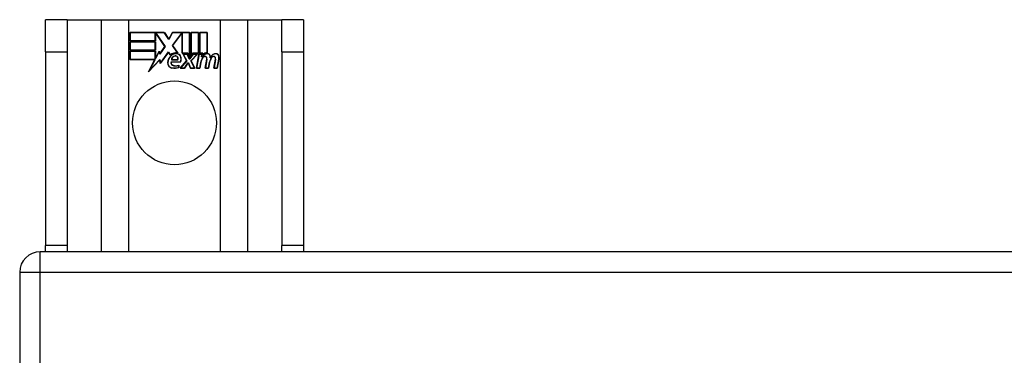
# Model space of a CAD drawing. Header units: inches. Extents: x 56.1 to 140.1, y 40.7 to 61.
# Tile 12 of 89: x 56.1 to 60.8, y 59.4 to 61. Entities that reach past the tile are written whole.
import ezdxf

# ---------------------------------------------------------------- set-up
doc = ezdxf.new("R2010")
doc.units = ezdxf.units.IN
doc.header["$MEASUREMENT"] = 0
doc.layers.add('Visible Edges(ANSI)', color=7, linetype='Continuous', lineweight=25)
doc.layers.add('Visible Tangent Edges(ANSI)', color=7, linetype='Continuous', lineweight=25)

msp = doc.modelspace()

# ---------------------------------------------------------------- linework, layer by layer
at = {"layer": 'Visible Edges(ANSI)'}
for p, q in [((56.2928, 60.9929), (56.1878, 60.9929)), ((56.1878, 60.8369), (56.1878, 60.9929)), ((56.2928, 60.9929), (56.2928, 60.8369)), ((56.2928, 60.9929), (56.457, 60.9929)), ((56.457, 60.9929), (56.5916, 60.9929)), ((56.5916, 60.9929), (57.034, 60.9929)), ((57.034, 60.9929), (57.1686, 60.9929)), ((57.1686, 60.9929), (57.3328, 60.9929)), ((57.3328, 60.8369), (57.3328, 60.9929)), ((57.4378, 60.9929), (57.3328, 60.9929)), ((57.4378, 60.9929), (57.4378, 60.8369)), ((56.5966, 60.9309), (56.7638, 60.9309)), ((56.5966, 60.8907), (56.5966, 60.9309)), ((56.5973, 60.9301), (56.5973, 60.8915)), ((56.7634, 60.9301), (56.5973, 60.9301)), ((56.7192, 60.8915), (56.7192, 60.926)), ((56.7192, 60.926), (56.7237, 60.926)), ((56.72, 60.9252), (56.72, 60.8907)), ((56.7233, 60.9252), (56.72, 60.9252)), ((56.7661, 60.863), (56.7233, 60.9252)), ((56.7237, 60.926), (56.767, 60.863)), ((56.7859, 60.8968), (56.7634, 60.9301)), ((56.7638, 60.9309), (56.7859, 60.8982)), ((56.7859, 60.8982), (56.8032, 60.9309)), ((56.8037, 60.9301), (56.7859, 60.8968)), ((56.8027, 60.8681), (56.8459, 60.926)), ((56.8032, 60.9309), (56.8868, 60.9309)), ((56.8463, 60.9252), (56.8036, 60.868)), ((56.8861, 60.9301), (56.8037, 60.9301)), ((56.8459, 60.926), (56.8501, 60.926)), ((56.8493, 60.9252), (56.8463, 60.9252)), ((56.8493, 60.8298), (56.8493, 60.9252)), ((56.8501, 60.926), (56.8501, 60.8305)), ((56.8861, 60.8114), (56.8861, 60.9301)), ((56.8868, 60.9309), (56.8868, 60.8077)), ((56.8921, 60.8169), (56.8921, 60.9309)), ((56.8921, 60.9309), (56.9292, 60.9309)), ((56.8928, 60.9301), (56.8928, 60.8192)), ((56.9285, 60.9301), (56.8928, 60.9301)), ((56.9285, 60.8305), (56.9285, 60.9301)), ((56.9292, 60.9309), (56.9292, 60.8298)), ((56.9345, 60.8298), (56.9345, 60.9309)), ((56.9345, 60.9309), (56.9716, 60.9309)), ((56.9352, 60.9301), (56.9352, 60.8305)), ((56.9708, 60.9301), (56.9352, 60.9301)), ((56.9708, 60.8322), (56.9708, 60.9301)), ((56.9716, 60.9309), (56.9716, 60.8315)), ((56.72, 60.8907), (56.5966, 60.8907)), ((56.5966, 60.8454), (56.5966, 60.8855)), ((56.5966, 60.8855), (56.72, 60.8855)), ((56.5973, 60.8915), (56.7192, 60.8915)), ((56.5973, 60.8847), (56.5973, 60.8461)), ((56.7192, 60.8847), (56.5973, 60.8847)), ((56.7192, 60.8461), (56.7192, 60.8847)), ((56.72, 60.8855), (56.72, 60.8454)), ((56.8278, 60.8318), (56.8027, 60.8681)), ((56.8036, 60.868), (56.8295, 60.8307)), ((56.1878, 60.8369), (56.1878, 59.8989)), ((56.2928, 60.8369), (56.2928, 59.8989)), ((56.72, 60.8454), (56.5966, 60.8454)), ((56.5966, 60.8397), (56.72, 60.8397)), ((56.5966, 60.7996), (56.5966, 60.8397)), ((56.5973, 60.8461), (56.7192, 60.8461)), ((56.7192, 60.839), (56.5973, 60.839)), ((56.5973, 60.839), (56.5973, 60.8004)), ((56.7192, 60.8045), (56.7192, 60.839)), ((56.72, 60.8397), (56.72, 60.8052)), ((56.7207, 60.8052), (56.7391, 60.8405)), ((56.7388, 60.8382), (56.7212, 60.8045)), ((56.7411, 60.826), (56.7388, 60.8382)), ((56.7391, 60.8405), (56.7415, 60.8279)), ((56.767, 60.863), (56.7411, 60.826)), ((56.7415, 60.8279), (56.7661, 60.863)), ((56.7833, 60.835), (56.7441, 60.78)), ((56.7445, 60.782), (56.7834, 60.8364)), ((56.792, 60.8206), (56.7833, 60.835)), ((56.7834, 60.8364), (56.7922, 60.8218)), ((56.8775, 60.8298), (56.8493, 60.8298)), ((56.8501, 60.8305), (56.878, 60.8305)), ((56.8715, 60.7929), (56.8542, 60.8262)), ((56.8542, 60.8262), (56.8745, 60.8262)), ((56.8554, 60.8255), (56.8724, 60.7927)), ((56.874, 60.8255), (56.8554, 60.8255)), ((56.8837, 60.8025), (56.874, 60.8255)), ((56.8745, 60.8262), (56.8842, 60.8033)), ((56.8868, 60.8077), (56.8775, 60.8298)), ((56.878, 60.8305), (56.8861, 60.8114)), ((56.8868, 60.8033), (56.9035, 60.8262)), ((56.9039, 60.8255), (56.8872, 60.8025)), ((56.9015, 60.8298), (56.8921, 60.8169)), ((56.8927, 60.7932), (56.9223, 60.8255)), ((56.8928, 60.8192), (56.9011, 60.8305)), ((56.924, 60.8262), (56.8936, 60.7931)), ((56.9011, 60.8305), (56.9285, 60.8305)), ((56.9292, 60.8298), (56.9015, 60.8298)), ((56.9035, 60.8262), (56.924, 60.8262)), ((56.9223, 60.8255), (56.9039, 60.8255)), ((56.9191, 60.758), (56.9311, 60.8262)), ((56.9318, 60.8255), (56.92, 60.7587)), ((56.9311, 60.8262), (56.9453, 60.8262)), ((56.9445, 60.8255), (56.9318, 60.8255)), ((56.9498, 60.8298), (56.9345, 60.8298)), ((56.9352, 60.8305), (56.9507, 60.8305)), ((56.9435, 60.8135), (56.9445, 60.8255)), ((56.9453, 60.8262), (56.9443, 60.8142)), ((56.9492, 60.8221), (56.9498, 60.8298)), ((56.9507, 60.8305), (56.9501, 60.8241)), ((57.3328, 60.8369), (57.3328, 59.8989)), ((57.4378, 60.8369), (57.4378, 59.8989)), ((56.7178, 60.7996), (56.5966, 60.7996)), ((56.5973, 60.8004), (56.719, 60.8004)), ((56.6868, 60.74), (56.7178, 60.7996)), ((56.7416, 60.7977), (56.6868, 60.74)), ((56.719, 60.8004), (56.6899, 60.7444)), ((56.6899, 60.7444), (56.7421, 60.7994)), ((56.7212, 60.8045), (56.7192, 60.8045)), ((56.72, 60.8052), (56.7207, 60.8052)), ((56.7441, 60.78), (56.7416, 60.7977)), ((56.7421, 60.7994), (56.7445, 60.782)), ((56.7959, 60.7884), (56.8417, 60.7884)), ((56.8422, 60.7876), (56.7965, 60.7876)), ((56.8288, 60.7981), (56.7975, 60.7981)), ((56.7983, 60.7989), (56.8283, 60.7989)), ((56.8332, 60.7619), (56.8332, 60.7715)), ((56.834, 60.7726), (56.834, 60.7614)), ((56.8407, 60.758), (56.8715, 60.7929)), ((56.8724, 60.7927), (56.8424, 60.7587)), ((56.8606, 60.7587), (56.8774, 60.7831)), ((56.8778, 60.7824), (56.861, 60.758)), ((56.8774, 60.7831), (56.8814, 60.7831)), ((56.8808, 60.7824), (56.8778, 60.7824)), ((56.8902, 60.758), (56.8808, 60.7824)), ((56.8814, 60.7831), (56.8907, 60.7587)), ((56.8872, 60.8025), (56.8837, 60.8025)), ((56.8842, 60.8033), (56.8868, 60.8033)), ((56.9093, 60.7587), (56.8927, 60.7932)), ((56.8936, 60.7931), (56.9105, 60.758)), ((56.935, 60.7587), (56.9398, 60.7862)), ((56.9405, 60.7861), (56.9356, 60.758)), ((56.9483, 60.8135), (56.9435, 60.8135)), ((56.9443, 60.8142), (56.9479, 60.8142)), ((56.9615, 60.758), (56.9691, 60.8011)), ((56.9698, 60.801), (56.9624, 60.7587)), ((56.9773, 60.7587), (56.9822, 60.7862)), ((56.9829, 60.7861), (56.978, 60.758)), ((57.0035, 60.758), (57.0111, 60.8011)), ((57.0118, 60.801), (57.0043, 60.7587)), ((57.0193, 60.7587), (57.0275, 60.801)), ((57.0283, 60.8008), (57.02, 60.758)), ((56.861, 60.758), (56.8407, 60.758)), ((56.8424, 60.7587), (56.8606, 60.7587)), ((56.9105, 60.758), (56.8902, 60.758)), ((56.8907, 60.7587), (56.9093, 60.7587)), ((56.9356, 60.758), (56.9191, 60.758)), ((56.92, 60.7587), (56.935, 60.7587)), ((56.978, 60.758), (56.9615, 60.758)), ((56.9624, 60.7587), (56.9773, 60.7587)), ((57.02, 60.758), (57.0035, 60.758)), ((57.0043, 60.7587), (57.0193, 60.7587)), ((97.9638, 59.8679), (56.1618, 59.8679)), ((56.1878, 59.8679), (56.1878, 59.8989)), ((56.2928, 59.8989), (56.2928, 59.8679)), ((57.3328, 59.8679), (57.3328, 59.8989)), ((57.4378, 59.8989), (57.4378, 59.8679)), ((56.0628, 59.7689), (56.0628, 58.9938))]:
    msp.add_line(p, q, dxfattribs=at)
msp.add_circle((56.8128, 60.4929), 0.203, dxfattribs=at)
for centre, radius, start, end in [((56.8202, 60.7905), 0.0412, 77.079, 133.1785), ((56.8202, 60.7905), 0.042, 79.6582, 131.9139), ((56.8202, 60.7905), 0.0374, 80.4085, 134.1684), ((56.8202, 60.7905), 0.0366, 80.3604, 134.1684), ((56.8168, 60.8032), 0.0144, 51.1652, 109.3797), ((56.8248, 60.8084), 0.0183, 23.8445, 85.1757), ((56.8248, 60.8084), 0.019, 23.8445, 85.0802), ((56.9732, 60.7981), 0.03, 89.4776, 147.4114), ((56.9732, 60.7981), 0.0293, 89.4776, 148.2123), ((56.971, 60.8015), 0.03, 88.7952, 136.5849), ((56.971, 60.8015), 0.0307, 90.2222, 132.7339), ((56.9733, 60.8154), 0.0127, 16.9928, 89.4776), ((56.9733, 60.8154), 0.0119, 16.9928, 89.4776), ((56.951, 60.8086), 0.0353, 357.7769, 16.9928), ((56.951, 60.8086), 0.036, 3.6169, 16.9928), ((57.0145, 60.7974), 0.0299, 89.6788, 160.8136), ((57.0145, 60.7974), 0.0307, 89.6788, 153.9508), ((57.0146, 60.8149), 0.0131, 18.4748, 89.6788), ((57.0146, 60.8149), 0.0124, 18.4748, 89.6788), ((56.9929, 60.8077), 0.0353, 349, 18.4748), ((56.9929, 60.8077), 0.036, 349, 18.4748), ((56.8289, 60.7816), 0.0498, 134.1684, 176.5646), ((56.8038, 60.7831), 0.0247, 176.5646, 261.5605), ((56.8038, 60.7831), 0.0239, 176.5646, 261.5605), ((56.8289, 60.7816), 0.049, 134.1684, 176.5646), ((56.808, 60.7842), 0.0127, 160.9907, 244.6784), ((56.808, 60.7842), 0.012, 163.5261, 244.6784), ((56.8192, 60.7963), 0.0217, 109.3797, 175.226), ((56.8192, 60.7963), 0.021, 109.3797, 172.9975), ((56.8192, 60.808), 0.0391, 244.6784, 290.9242), ((56.8192, 60.808), 0.0384, 244.6784, 292.5609), ((56.8168, 60.8032), 0.0137, 51.1652, 109.3797), ((56.8179, 60.8046), 0.0119, 331.4547, 51.1652), ((56.8179, 60.8046), 0.0127, 329.421, 51.1652), ((56.81, 60.8019), 0.0345, 336.9643, 23.8445), ((56.81, 60.8019), 0.0353, 336.1555, 23.8445), ((56.9978, 60.776), 0.0589, 147.5992, 170), ((56.9978, 60.776), 0.0581, 147.5992, 170), ((56.962, 60.7987), 0.0165, 96.03, 147.5992), ((56.962, 60.7987), 0.0157, 96.03, 147.5992), ((56.9611, 60.8069), 0.00825, 23.5571, 96.03), ((56.9611, 60.8069), 0.0075, 23.5571, 96.03), ((56.9539, 60.8038), 0.0154, 350, 23.5571), ((56.9539, 60.8038), 0.0161, 350, 23.5571), ((57.0403, 60.7768), 0.0589, 148.5524, 170.8204), ((57.0403, 60.7768), 0.0581, 148.5584, 170.8257), ((57.004, 60.7987), 0.0165, 96.1027, 147.6301), ((57.004, 60.7987), 0.0157, 96.1027, 147.6083), ((57.0031, 60.8069), 0.00825, 23.5487, 96.1027), ((57.0031, 60.8069), 0.0075, 23.5487, 96.1027), ((56.9959, 60.8038), 0.0154, 349.9922, 23.5487), ((56.9959, 60.8038), 0.0161, 350.0076, 23.5487), ((56.8114, 60.8338), 0.0759, 261.5605, 287.3343), ((56.8114, 60.8338), 0.0751, 261.5605, 286.9141), ((56.1618, 59.7689), 0.099, 90, 180)]:
    msp.add_arc(centre, radius, start, end, dxfattribs=at)
at = {"layer": 'Visible Tangent Edges(ANSI)'}
for p, q in [((56.457, 60.9929), (56.457, 59.8679)), ((56.5916, 59.8679), (56.5916, 60.9929)), ((57.034, 60.9929), (57.034, 59.8679)), ((57.1686, 59.8679), (57.1686, 60.9929)), ((56.1878, 60.8369), (56.2928, 60.8369)), ((57.3328, 60.8369), (57.4378, 60.8369)), ((56.1618, 59.7689), (56.1618, 59.8679)), ((56.2928, 59.8989), (56.1878, 59.8989)), ((57.4378, 59.8989), (57.3328, 59.8989)), ((56.0628, 59.7689), (56.1618, 59.7689)), ((56.1618, 59.7689), (97.9638, 59.7689)), ((56.1618, 41.9669), (56.1618, 59.7689))]:
    msp.add_line(p, q, dxfattribs=at)

doc.saveas('drawing.dxf')
